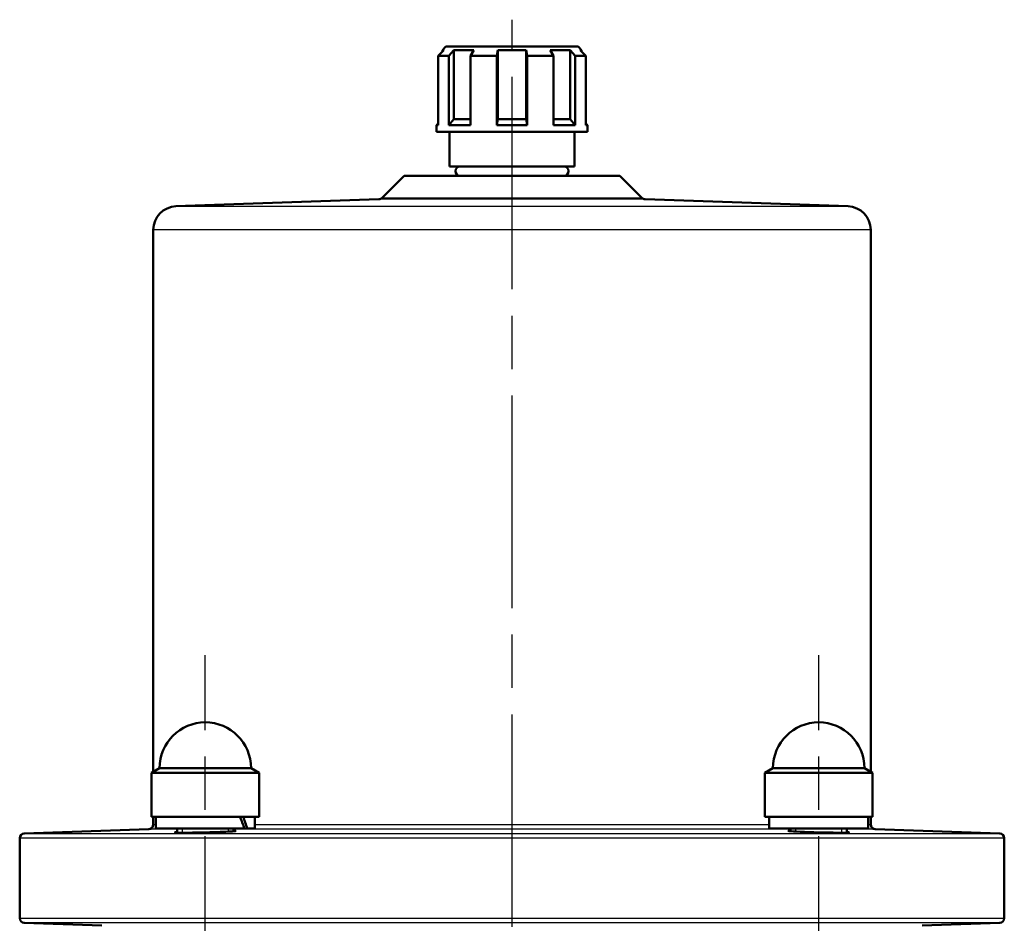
# Model space of a CAD drawing. Header units: millimetres. Extents: x 96 to 1438, y 429 to 1917.
# Tile 12 of 21: x 452 to 662, y 1725 to 1917. Entities that reach past the tile are written whole.
import ezdxf

# ---------------------------------------------------------------- set-up
doc = ezdxf.new("R2010")
doc.units = ezdxf.units.MM
doc.header["$LTSCALE"] = 8
doc.linetypes.add('CHAIN', pattern=[0.3543, 0.2362, -0.0295, 0.0591, -0.0295])
for name, color, linetype, lineweight in [('Gewinde(DIN)', 3, 'Continuous', 25), ('Mittellinie(DIN)', 4, 'CHAIN', 25), ('Sichtbare Kanten(DIN)', 7, 'Continuous', 50), ('Sichtbare tangentiale Kanten(DIN)', 3, 'Continuous', 25)]:
    doc.layers.add(name, color=color, linetype=linetype, lineweight=lineweight)

msp = doc.modelspace()

# ---------------------------------------------------------------- linework, layer by layer
at = {"layer": 'Gewinde(DIN)'}
for p, q in [((486.47, 1744.87), (486.47, 1743.98)), ((496.37, 1744.21), (496.37, 1744.87)), ((617.29, 1744.87), (617.29, 1744.21)), ((627.19, 1743.98), (627.19, 1744.87))]:
    msp.add_line(p, q, dxfattribs=at)
at = {"layer": 'Mittellinie(DIN)', "linetype": 'CHAIN', "ltscale": 23.990969}
for p, q in [((556.83, 975.89), (556.83, 1917.41)), ((491.42, 1493.87), (491.42, 1781.87)), ((622.24, 1493.87), (622.24, 1781.87))]:
    msp.add_line(p, q, dxfattribs=at)
at = {"layer": 'Sichtbare Kanten(DIN)'}
for p, q in [((542.73, 1911.67), (541.98, 1910.92)), ((542.73, 1911.67), (570.93, 1911.67)), ((570.93, 1911.67), (571.68, 1910.92)), ((542.29, 1910.92), (541.06, 1909.67)), ((541.06, 1909.67), (541.06, 1894.92)), ((543.38, 1909.67), (541.06, 1909.67)), ((542.29, 1910.92), (541.98, 1910.92)), ((541.98, 1910.92), (541.98, 1910.61)), ((543.38, 1909.67), (544.43, 1910.92)), ((543.38, 1894.92), (543.38, 1909.67)), ((544.43, 1910.92), (544.43, 1896.17)), ((548.66, 1910.92), (544.43, 1910.92)), ((548.66, 1910.92), (547.98, 1909.67)), ((547.98, 1909.67), (547.98, 1894.92)), ((553.58, 1909.67), (547.98, 1909.67)), ((553.58, 1909.67), (553.83, 1910.92)), ((553.58, 1894.92), (553.58, 1909.67)), ((553.83, 1910.92), (553.83, 1896.17)), ((559.83, 1910.92), (553.83, 1910.92)), ((559.83, 1910.92), (559.83, 1896.17)), ((559.83, 1910.92), (560.08, 1909.67)), ((560.08, 1909.67), (560.08, 1894.92)), ((565.68, 1909.67), (560.08, 1909.67)), ((565.68, 1909.67), (564.99, 1910.92)), ((569.23, 1910.92), (564.99, 1910.92)), ((565.68, 1894.92), (565.68, 1909.67)), ((569.23, 1910.92), (569.23, 1896.17)), ((569.23, 1910.92), (570.28, 1909.67)), ((570.28, 1909.67), (570.28, 1894.92)), ((572.6, 1909.67), (570.28, 1909.67)), ((572.6, 1909.67), (571.37, 1910.92)), ((571.68, 1910.92), (571.37, 1910.92)), ((571.68, 1910.92), (571.68, 1910.61)), ((572.6, 1894.92), (572.6, 1909.67)), ((541.06, 1895.25), (540.73, 1894.92)), ((541.06, 1894.92), (540.73, 1894.92)), ((540.73, 1893.47), (540.73, 1894.92)), ((544.43, 1896.17), (543.38, 1894.92)), ((547.98, 1894.92), (543.38, 1894.92)), ((544.43, 1896.17), (547.98, 1896.17)), ((553.83, 1896.17), (553.58, 1894.92)), ((560.08, 1894.92), (553.58, 1894.92)), ((553.83, 1896.17), (559.83, 1896.17)), ((560.08, 1894.92), (559.83, 1896.17)), ((565.68, 1896.17), (569.23, 1896.17)), ((570.28, 1894.92), (565.68, 1894.92)), ((570.28, 1894.92), (569.23, 1896.17)), ((572.6, 1895.25), (572.93, 1894.92)), ((572.93, 1894.92), (572.6, 1894.92)), ((572.93, 1893.47), (572.93, 1894.92)), ((572.93, 1893.47), (540.73, 1893.47)), ((543.53, 1886.12), (543.53, 1893.47)), ((570.13, 1886.12), (570.13, 1893.47)), ((570.13, 1886.12), (543.53, 1886.12)), ((533.84, 1884.12), (529.11, 1879.4)), ((533.84, 1884.12), (579.82, 1884.12)), ((579.82, 1884.12), (584.54, 1879.4)), ((528.44, 1879.11), (485.16, 1877.6)), ((585.22, 1879.11), (628.5, 1877.6)), ((480.33, 1872.6), (480.33, 1757)), ((633.33, 1872.6), (633.33, 1757)), ((481.67, 1757.77), (479.92, 1756.76)), ((481.67, 1757.77), (501.17, 1757.77)), ((501.17, 1757.77), (502.92, 1756.76)), ((612.49, 1757.77), (610.74, 1756.76)), ((612.49, 1757.77), (631.99, 1757.77)), ((631.99, 1757.77), (633.74, 1756.76)), ((502.92, 1756.76), (479.92, 1756.76)), ((479.92, 1756.76), (479.92, 1747.37)), ((502.92, 1756.76), (502.92, 1747.37)), ((633.74, 1756.76), (610.74, 1756.76)), ((610.74, 1756.76), (610.74, 1747.37)), ((633.74, 1756.76), (633.74, 1747.37)), ((502.92, 1747.37), (479.92, 1747.37)), ((480.33, 1747.37), (480.33, 1745.73)), ((480.87, 1747.37), (480.87, 1744.87)), ((501.97, 1747.37), (501.97, 1744.87)), ((633.74, 1747.37), (610.74, 1747.37)), ((611.69, 1747.37), (611.69, 1744.87)), ((632.79, 1747.37), (632.79, 1744.87)), ((633.33, 1747.37), (633.33, 1745.73)), ((479.36, 1744.73), (452.79, 1743.8)), ((499.77, 1744.87), (480.87, 1744.87)), ((485.42, 1743.99), (485.42, 1744.87)), ((497.42, 1744.28), (497.42, 1744.87)), ((500.35, 1744.87), (499.77, 1744.87)), ((501.97, 1744.87), (500.35, 1744.87)), ((632.79, 1744.87), (611.69, 1744.87)), ((616.24, 1744.28), (616.24, 1744.87)), ((628.24, 1743.99), (628.24, 1744.87)), ((634.29, 1744.73), (660.86, 1743.8)), ((451.83, 1742.8), (451.83, 1725.73)), ((661.83, 1742.8), (661.83, 1725.73)), ((469.36, 1724.16), (452.79, 1724.73)), ((644.29, 1724.16), (660.86, 1724.73))]:
    msp.add_line(p, q, dxfattribs=at)
at = {"layer": 'Sichtbare Kanten(DIN)', "flags": 128}
for points in [[(496.33, 1744.21), (495.81, 1744.19), (495.21, 1744.16), (494.56, 1744.13), (493.86, 1744.11), (493.13, 1744.09), (492.38, 1744.06), (491.64, 1744.05), (490.89, 1744.03), (490.13, 1744.01), (489.38, 1744), (488.66, 1743.99), (487.98, 1743.98), (487.36, 1743.98), (486.8, 1743.98), (486.31, 1743.98), (485.87, 1743.98), (485.51, 1743.99), (485.23, 1744), (485.04, 1744.01), (484.94, 1744.03), (484.93, 1744.05), (485, 1744.07), (485.17, 1744.09), (485.42, 1744.11)], [(497.42, 1744.41), (497.53, 1744.41), (497.63, 1744.4), (497.71, 1744.4), (497.78, 1744.39), (497.84, 1744.39), (497.88, 1744.38), (497.91, 1744.37), (497.92, 1744.36), (497.92, 1744.36), (497.91, 1744.35), (497.88, 1744.34), (497.84, 1744.33), (497.79, 1744.32), (497.72, 1744.31), (497.64, 1744.3), (497.54, 1744.29), (497.43, 1744.28), (497.3, 1744.27), (497.17, 1744.26), (497.02, 1744.25), (496.86, 1744.24), (496.69, 1744.23), (496.52, 1744.22), (496.33, 1744.21)], [(628.24, 1744.11), (628.57, 1744.08), (628.72, 1744.05), (628.71, 1744.03), (628.52, 1744.01), (628.16, 1743.99), (627.64, 1743.98), (626.99, 1743.98), (626.22, 1743.98), (625.33, 1743.99), (624.34, 1744), (623.29, 1744.02), (622.24, 1744.04), (621.21, 1744.07), (620.17, 1744.1), (619.18, 1744.13), (618.28, 1744.17), (617.5, 1744.2), (616.85, 1744.24), (616.32, 1744.28), (615.96, 1744.31), (615.77, 1744.34), (615.75, 1744.37), (615.91, 1744.39), (616.24, 1744.41)]]:
    msp.add_lwpolyline(points, dxfattribs=at)
at = {"layer": 'Sichtbare Kanten(DIN)'}
for centre, radius, start, end in [((545.75, 1885.12), 1, 90, 270), ((567.9, 1885.12), 1, 270, 90), ((485.33, 1872.6), 5, 92, 180), ((528.41, 1880.11), 1, 272, 315), ((585.25, 1880.11), 1, 225, 268), ((628.33, 1872.6), 5, 0, 88), ((491.42, 1757.77), 9.75, 0, 180), ((622.24, 1757.77), 9.75, 0, 180), ((479.33, 1745.73), 1, 272, 0), ((634.33, 1745.73), 1, 180, 268), ((452.83, 1742.8), 1, 92, 180), ((660.83, 1742.8), 1, 0, 88), ((452.83, 1725.73), 1, 180, 268), ((660.83, 1725.73), 1, 272, 0)]:
    msp.add_arc(centre, radius, start, end, dxfattribs=at)
for centre, start_param, end_param in [((491.42, 1746.51), 4.458486, 4.595436), ((491.42, 1748.24), 4.362761, 4.500614)]:
    msp.add_ellipse(centre, major_axis=(-8.34, 18.03), ratio=0.358634, start_param=start_param, end_param=end_param, dxfattribs=at)
at = {"layer": 'Sichtbare tangentiale Kanten(DIN)'}
for p, q in [((485.16, 1877.6), (628.5, 1877.6)), ((585.22, 1879.11), (528.44, 1879.11)), ((529.11, 1879.4), (584.54, 1879.4)), ((633.33, 1872.6), (480.33, 1872.6)), ((480.33, 1745.73), (480.87, 1745.73)), ((501.97, 1745.73), (611.69, 1745.73)), ((632.79, 1745.73), (633.33, 1745.73)), ((452.79, 1743.8), (660.86, 1743.8)), ((485.42, 1744.73), (479.36, 1744.73)), ((616.24, 1744.73), (497.42, 1744.73)), ((634.29, 1744.73), (628.24, 1744.73)), ((661.83, 1742.8), (451.83, 1742.8)), ((451.83, 1725.73), (661.83, 1725.73)), ((660.86, 1724.73), (452.79, 1724.73))]:
    msp.add_line(p, q, dxfattribs=at)

doc.saveas('drawing.dxf')
